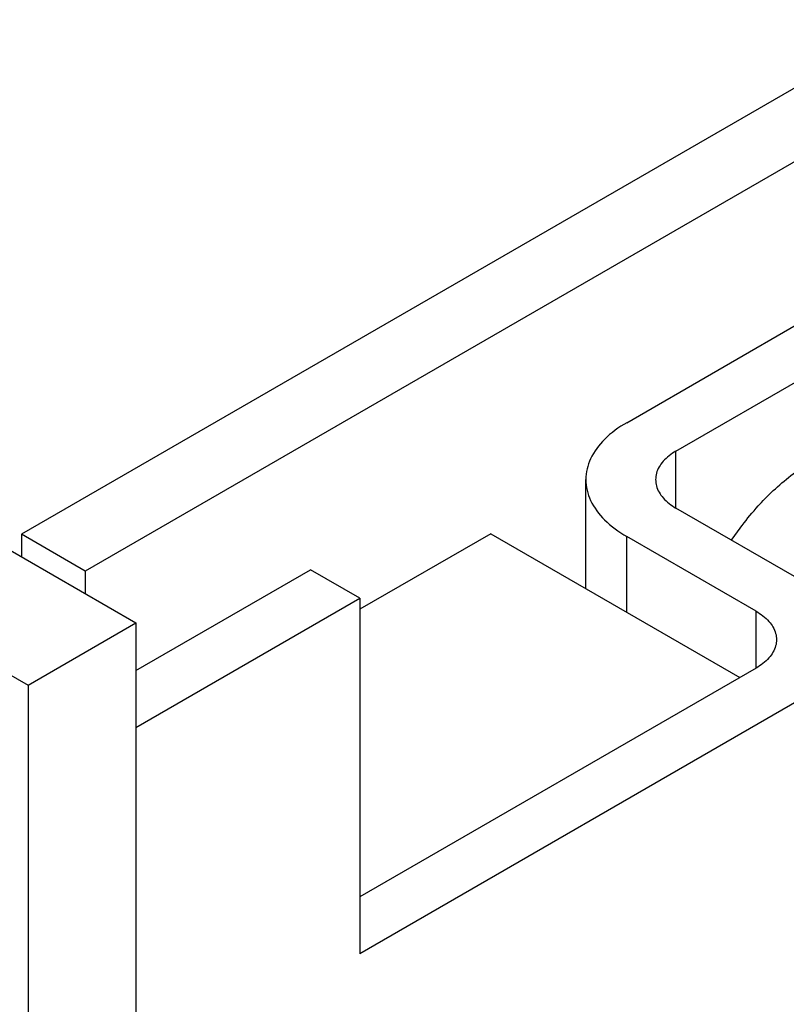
# Model space of a CAD drawing. Header units: inches. Extents: x 0 to 34, y 0 to 22.
# Tile 38 of 59: x 23.454 to 23.982, y 16.528 to 17.206. Entities that reach past the tile are written whole.
import ezdxf

# ---------------------------------------------------------------- set-up
doc = ezdxf.new("R2010")
doc.units = ezdxf.units.IN
doc.header["$LTSCALE"] = 1.87
doc.header["$MEASUREMENT"] = 0
doc.layers.get('0').update_dxf_attribs({"linetype": 'CONTINUOUS'})

msp = doc.modelspace()

# ---------------------------------------------------------------- linework, layer by layer
at = {"color": 7, "linetype": 'CONTINUOUS'}
for p, q in [((27.51224, 19.19419), (23.45557, 16.85191)), ((27.55608, 19.16887), (23.49941, 16.8266)), ((22.90275, 17.06968), (23.45995, 16.74796)), ((23.90614, 16.90917), (24.13383, 17.04063)), ((23.2237, 16.97012), (23.5342, 16.79083)), ((23.90614, 16.86997), (23.90614, 16.90917)), ((23.99523, 16.81853), (23.90614, 16.86997)), ((23.45557, 16.85191), (23.45557, 16.83623)), ((23.49941, 16.8266), (23.45557, 16.85191)), ((23.77858, 16.8523), (23.68835, 16.80021)), ((23.77858, 16.8523), (23.9501, 16.75327)), ((23.49941, 16.8266), (23.49941, 16.81092)), ((23.68835, 16.80789), (23.65441, 16.82749)), ((23.5342, 16.71889), (23.68835, 16.80789)), ((23.68835, 16.80789), (23.68835, 16.56295)), ((23.45995, 16.74796), (23.5342, 16.79083)), ((23.5342, 16.79083), (23.5342, 12.65435)), ((23.45995, 16.74796), (23.45995, 12.61148)), ((23.99523, 16.74014), (23.68835, 16.56295))]:
    msp.add_line(p, q, dxfattribs=at)
at = {"color": 3, "linetype": 'CONTINUOUS'}
for p, q in [((23.8722, 16.92876), (24.09989, 17.06023)), ((23.84408, 16.81448), (23.84408, 16.88957)), ((23.8722, 16.79825), (23.8722, 16.85037)), ((23.96129, 16.79893), (23.8722, 16.85037)), ((23.5342, 16.75808), (23.65441, 16.82749)), ((23.96129, 16.75974), (23.96129, 16.79893)), ((23.96129, 16.75974), (23.68835, 16.60214))]:
    msp.add_line(p, q, dxfattribs=at)
for points, knots in [([(23.8722, 16.92876), (23.86669, 16.92558), (23.85697, 16.91856), (23.84664, 16.90494), (23.84408, 16.8945), (23.84408, 16.88957)], [0, 0, 0, 0, 0.379882, 0.707235, 1, 1, 1, 1]), ([(23.84408, 16.88957), (23.84408, 16.88464), (23.84664, 16.87419), (23.85697, 16.86058), (23.86669, 16.85356), (23.8722, 16.85037)], [0, 0, 0, 0, 0.292765, 0.620118, 1, 1, 1, 1]), ([(23.96129, 16.79893), (23.96455, 16.79705), (23.97018, 16.79285), (23.97473, 16.78546), (23.97533, 16.7808), (23.97533, 16.77933)], [0, 0, 0, 0, 0.449686, 0.827087, 1, 1, 1, 1]), ([(23.97533, 16.77933), (23.97533, 16.77787), (23.97473, 16.77321), (23.97018, 16.76582), (23.96455, 16.76162), (23.96129, 16.75974)], [0, 0, 0, 0, 0.172913, 0.550314, 1, 1, 1, 1])]:
    msp.add_open_spline(points, degree=3, knots=knots, dxfattribs=at)
at = {"color": 7, "linetype": 'CONTINUOUS'}
for points, knots in [([(23.90614, 16.90917), (23.90288, 16.90729), (23.89725, 16.90308), (23.89271, 16.8957), (23.89211, 16.89103), (23.89211, 16.88957)], [0, 0, 0, 0, 0.449686, 0.827087, 1, 1, 1, 1]), ([(23.96359, 16.87231), (23.9671, 16.87613), (23.97452, 16.88359), (23.98648, 16.89356), (23.99903, 16.90191), (24.0116, 16.90821), (24.02396, 16.91233), (24.03588, 16.91417), (24.04713, 16.91365), (24.0558, 16.91121), (24.06049, 16.90887), (24.06198, 16.90801)], [0, 0, 0, 0, 0.138387, 0.280901, 0.415117, 0.540099, 0.655529, 0.76188, 0.860588, 0.954122, 1, 1, 1, 1]), ([(23.89211, 16.88957), (23.89211, 16.8881), (23.89271, 16.88344), (23.89725, 16.87606), (23.90288, 16.87185), (23.90614, 16.86997)], [0, 0, 0, 0, 0.172913, 0.550314, 1, 1, 1, 1]), ([(23.94445, 16.84786), (23.94676, 16.85132), (23.95253, 16.85943), (23.95888, 16.86711), (23.96276, 16.8714)], [0, 0, 0, 0, 0.41828, 1, 1, 1, 1])]:
    msp.add_open_spline(points, degree=3, knots=knots, dxfattribs=at)
msp.add_open_spline([(23.96276, 16.8714), (23.96304, 16.87171), (23.96331, 16.87201), (23.96359, 16.87231)], degree=3, dxfattribs=at)

doc.saveas('drawing.dxf')
